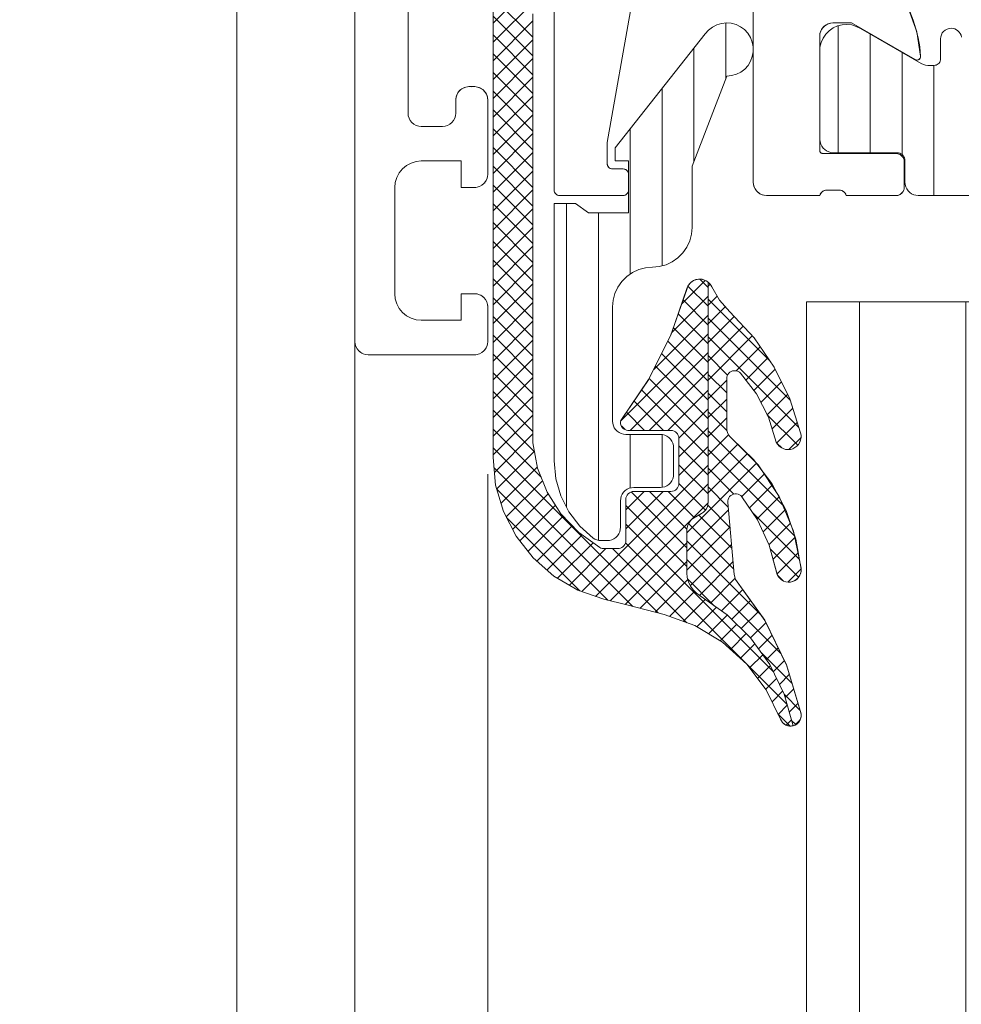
# Model space of a CAD drawing. Header units: metres. Extents: x 69 to 122.5, y -21.4 to -4.6.
# Tile 170 of 250: x 77.3224 to 77.3578, y -7.1416 to -7.1045. Entities that reach past the tile are written whole.
import ezdxf

# ---------------------------------------------------------------- set-up
doc = ezdxf.new("R2010")
doc.units = ezdxf.units.M
doc.header["$LTSCALE"] = 0.02
doc.layers.add('030_Sonnenschutzarbeiten-außen', color=7, linetype='Continuous', lineweight=5)
doc.layers.add('032_Metallarbeiten-Fenster', color=7, linetype='Continuous', lineweight=5)

msp = doc.modelspace()

# ---------------------------------------------------------------- linework, layer by layer
at = {"layer": '030_Sonnenschutzarbeiten-außen', "color": 8, "linetype": 'Continuous', "lineweight": 18, "true_color": 0x808080}
msp.add_lwpolyline([(77.262856, -6.941144), (77.330556, -6.941144), (77.330556, -9.426928), (77.262856, -9.426928)], close=True, dxfattribs=at)
at = {"layer": '030_Sonnenschutzarbeiten-außen', "color": 8, "lineweight": 18, "true_color": 0x808080}
msp.add_lwpolyline([(77.330556, -6.941144), (77.330556, -8.045367), (77.330556, -9.431144)], dxfattribs=at)
at = {"layer": '032_Metallarbeiten-Fenster', "color": 7, "lineweight": 13}
for p, q in [((77.335, -7.087662), (77.335, -8.028436)), ((77.34, -7.121662), (77.34, -8.026349))]:
    msp.add_line(p, q, dxfattribs=at)
at = {"layer": '032_Metallarbeiten-Fenster', "color": 251, "linetype": 'Continuous', "lineweight": 9, "true_color": 0x555555}
for p, q in [((77.3402, -7.104673), (77.342008, -7.102866)), ((77.3402, -7.105381), (77.341818, -7.103762)), ((77.3417, -7.105198), (77.340282, -7.10378)), ((77.3417, -7.105905), (77.3402, -7.104405)), ((77.3402, -7.106088), (77.3417, -7.104588)), ((77.348966, -7.104664), (77.348966, -7.106751)), ((77.3532, -7.109552), (77.3532, -7.104766)), ((77.3417, -7.106612), (77.3402, -7.105112)), ((77.3544, -7.109552), (77.3544, -7.105084)), ((77.3402, -7.106795), (77.3417, -7.105295)), ((77.3417, -7.10732), (77.3402, -7.10582)), ((77.347766, -7.105611), (77.347766, -7.109889)), ((77.3556, -7.10962), (77.3556, -7.105777)), ((77.3402, -7.107502), (77.3417, -7.106002)), ((77.3417, -7.108027), (77.3402, -7.106527)), ((77.3568, -7.111162), (77.3568, -7.106262)), ((77.3402, -7.108209), (77.3417, -7.106709)), ((77.3417, -7.108734), (77.3402, -7.107234)), ((77.346566, -7.107129), (77.346566, -7.113811)), ((77.3402, -7.108916), (77.3417, -7.107416)), ((77.3417, -7.109441), (77.3402, -7.107941)), ((77.3402, -7.109623), (77.3417, -7.108123)), ((77.3417, -7.110148), (77.3402, -7.108648)), ((77.3402, -7.11033), (77.3417, -7.10883)), ((77.345366, -7.108646), (77.345366, -7.114121)), ((77.3417, -7.110855), (77.3402, -7.109355)), ((77.3402, -7.111037), (77.3417, -7.109537)), ((77.3417, -7.111562), (77.3402, -7.110062)), ((77.3402, -7.111745), (77.3417, -7.110245)), ((77.3417, -7.112269), (77.3402, -7.110769)), ((77.3402, -7.112452), (77.3417, -7.110952)), ((77.3417, -7.112976), (77.3402, -7.111476)), ((77.3402, -7.113159), (77.3417, -7.111659)), ((77.342966, -7.111462), (77.342966, -7.122906)), ((77.344166, -7.111812), (77.344166, -7.12415)), ((77.3417, -7.113684), (77.3402, -7.112184)), ((77.3402, -7.113866), (77.3417, -7.112366)), ((77.3417, -7.114391), (77.3402, -7.112891)), ((77.3402, -7.114573), (77.3417, -7.113073)), ((77.3417, -7.115098), (77.3402, -7.113598)), ((77.3402, -7.11528), (77.3417, -7.11378)), ((77.3417, -7.115805), (77.3402, -7.114305)), ((77.3473, -7.115251), (77.34819, -7.114361)), ((77.3483, -7.114627), (77.347988, -7.114314)), ((77.3402, -7.115987), (77.3417, -7.114487)), ((77.3483, -7.115334), (77.34754, -7.114574)), ((77.3483, -7.11458), (77.348374, -7.114506)), ((77.3417, -7.116512), (77.3402, -7.115012)), ((77.34693, -7.116329), (77.3483, -7.114958)), ((77.3483, -7.116041), (77.347354, -7.115095)), ((77.3483, -7.115288), (77.348638, -7.11495)), ((77.3483, -7.115072), (77.350642, -7.117414)), ((77.3402, -7.116694), (77.3417, -7.115194)), ((77.3483, -7.115995), (77.348945, -7.11535)), ((77.3417, -7.117219), (77.3402, -7.115719)), ((77.346251, -7.117714), (77.3483, -7.115665)), ((77.3483, -7.116748), (77.347173, -7.115621)), ((77.3483, -7.116702), (77.349281, -7.115721)), ((77.3483, -7.115779), (77.351387, -7.118866)), ((77.3402, -7.117401), (77.3417, -7.115901)), ((77.3483, -7.117455), (77.346992, -7.116147)), ((77.3483, -7.117409), (77.349622, -7.116087)), ((77.3417, -7.117926), (77.3402, -7.116426)), ((77.3402, -7.118108), (77.3417, -7.116608)), ((77.345005, -7.119668), (77.3483, -7.116372)), ((77.3483, -7.118116), (77.349963, -7.116453)), ((77.3483, -7.116486), (77.351715, -7.119901)), ((77.3483, -7.118162), (77.346785, -7.116648)), ((77.349356, -7.117767), (77.350262, -7.116861)), ((77.3417, -7.118633), (77.3402, -7.117133)), ((77.3402, -7.118816), (77.3417, -7.117316)), ((77.345368, -7.120012), (77.3483, -7.11708)), ((77.3483, -7.118869), (77.346549, -7.117119)), ((77.3483, -7.117193), (77.349033, -7.117926)), ((77.349717, -7.118113), (77.35055, -7.11728)), ((77.3483, -7.119576), (77.346313, -7.11759)), ((77.350025, -7.118513), (77.350828, -7.117709)), ((77.3417, -7.11934), (77.3402, -7.11784)), ((77.3402, -7.119523), (77.3417, -7.118023)), ((77.346075, -7.120012), (77.3483, -7.117787)), ((77.3483, -7.120284), (77.346077, -7.118061)), ((77.3483, -7.1179), (77.349, -7.1186)), ((77.3483, -7.120991), (77.345795, -7.118485)), ((77.3483, -7.118823), (77.349, -7.118123)), ((77.350287, -7.118958), (77.351061, -7.118184)), ((77.3417, -7.120048), (77.3402, -7.118548)), ((77.3402, -7.12023), (77.3417, -7.11873)), ((77.346782, -7.120012), (77.3483, -7.118494)), ((77.3483, -7.118608), (77.349, -7.119308)), ((77.3483, -7.11953), (77.349, -7.11883)), ((77.350528, -7.119423), (77.351293, -7.118659)), ((77.346614, -7.120012), (77.345508, -7.118906)), ((77.347199, -7.120302), (77.3483, -7.119201)), ((77.35071, -7.119949), (77.351485, -7.119174)), ((77.341761, -7.120816), (77.3402, -7.119255)), ((77.3402, -7.120937), (77.3417, -7.119437)), ((77.345907, -7.120012), (77.345222, -7.119327)), ((77.3483, -7.119315), (77.349012, -7.120027)), ((77.3483, -7.120237), (77.349, -7.119537)), ((77.350527, -7.11942), (77.351675, -7.120568)), ((77.342007, -7.121768), (77.3402, -7.119962)), ((77.34517, -7.119982), (77.345034, -7.119845)), ((77.3472, -7.121008), (77.3483, -7.119908)), ((77.350884, -7.120482), (77.351655, -7.119711)), ((77.340253, -7.121591), (77.3417, -7.120144)), ((77.345366, -7.120162), (77.345366, -7.122182)), ((77.346566, -7.120167), (77.346566, -7.122156)), ((77.3483, -7.120022), (77.351149, -7.122871)), ((77.3483, -7.120944), (77.349069, -7.120176)), ((77.351341, -7.120732), (77.351798, -7.120274)), ((77.34642, -7.126889), (77.3402, -7.120669)), ((77.3483, -7.121698), (77.3472, -7.120598)), ((77.3472, -7.121715), (77.3483, -7.120615)), ((77.3483, -7.121652), (77.349417, -7.120535)), ((77.350888, -7.120488), (77.351068, -7.120669)), ((77.340339, -7.122212), (77.341757, -7.120794)), ((77.3483, -7.120729), (77.351563, -7.123992)), ((77.3483, -7.122359), (77.349777, -7.120882)), ((77.345467, -7.126643), (77.340236, -7.121412)), ((77.340499, -7.122759), (77.341868, -7.121391)), ((77.343542, -7.126081), (77.3483, -7.121322)), ((77.3483, -7.122405), (77.3472, -7.121305)), ((77.3475, -7.123866), (77.350117, -7.121249)), ((77.3483, -7.121436), (77.349271, -7.122407)), ((77.349567, -7.122506), (77.350421, -7.121652)), ((77.340693, -7.123272), (77.342061, -7.121905)), ((77.344064, -7.126265), (77.3483, -7.122029)), ((77.348198, -7.12301), (77.3472, -7.122012)), ((77.3483, -7.122143), (77.349054, -7.122897)), ((77.349854, -7.122926), (77.350719, -7.122061)), ((77.344528, -7.126411), (77.340344, -7.122227)), ((77.340933, -7.123739), (77.342271, -7.122401)), ((77.3452, -7.123008), (77.345896, -7.122312)), ((77.3452, -7.123715), (77.346603, -7.122312)), ((77.3475, -7.124433), (77.345398, -7.122331)), ((77.347502, -7.123728), (77.346086, -7.122312)), ((77.347781, -7.1233), (77.346793, -7.122312)), ((77.350141, -7.123346), (77.350964, -7.122523)), ((77.341204, -7.124175), (77.342547, -7.122833)), ((77.344606, -7.12643), (77.348298, -7.122739)), ((77.3475, -7.12514), (77.3452, -7.12284)), ((77.348283, -7.122833), (77.349121, -7.123672)), ((77.343463, -7.126053), (77.340706, -7.123296)), ((77.341514, -7.124572), (77.34284, -7.123247)), ((77.3475, -7.124573), (77.349063, -7.123009)), ((77.347947, -7.123204), (77.349189, -7.124447)), ((77.349992, -7.123128), (77.351736, -7.124872)), ((77.350369, -7.123826), (77.35121, -7.122985)), ((77.34185, -7.124943), (77.343185, -7.123609)), ((77.350743, -7.12909), (77.3452, -7.123548)), ((77.3475, -7.12528), (77.34912, -7.12366)), ((77.347557, -7.123522), (77.349257, -7.125222)), ((77.350591, -7.12431), (77.351396, -7.123505)), ((77.342228, -7.125273), (77.343551, -7.12395)), ((77.350746, -7.124863), (77.351577, -7.124032)), ((77.342626, -7.125582), (77.343965, -7.124243)), ((77.345175, -7.126569), (77.3475, -7.124244)), ((77.351267, -7.130321), (77.345188, -7.124242)), ((77.3475, -7.124172), (77.350285, -7.126957)), ((77.347625, -7.125862), (77.349177, -7.12431)), ((77.343073, -7.125842), (77.344453, -7.124462)), ((77.347494, -7.127255), (77.3447, -7.124462)), ((77.350644, -7.124487), (77.351703, -7.125546)), ((77.350898, -7.125418), (77.351693, -7.124623)), ((77.345738, -7.126713), (77.3475, -7.124951)), ((77.3475, -7.124879), (77.351052, -7.128431)), ((77.34797, -7.126225), (77.349234, -7.12496)), ((77.350922, -7.125472), (77.351129, -7.125679)), ((77.351297, -7.125726), (77.351797, -7.125225)), ((77.3463, -7.126858), (77.347534, -7.125624)), ((77.347533, -7.125618), (77.34853, -7.126616)), ((77.348386, -7.126515), (77.349319, -7.125583)), ((77.346845, -7.12702), (77.347788, -7.126077)), ((77.348802, -7.126806), (77.349602, -7.126006)), ((77.347364, -7.127208), (77.348192, -7.12638)), ((77.349189, -7.127126), (77.349898, -7.126418)), ((77.347869, -7.12741), (77.348608, -7.126671)), ((77.348311, -7.127675), (77.349023, -7.126963)), ((77.349545, -7.127478), (77.350193, -7.126829)), ((77.348753, -7.12794), (77.349379, -7.127314)), ((77.3499, -7.12783), (77.350478, -7.127251)), ((77.349139, -7.128261), (77.349735, -7.127666)), ((77.350195, -7.128242), (77.35071, -7.127727)), ((77.349512, -7.128596), (77.350057, -7.12805)), ((77.34986, -7.128955), (77.350353, -7.128462)), ((77.350293, -7.128378), (77.351464, -7.12955)), ((77.35049, -7.128654), (77.350941, -7.128203)), ((77.350749, -7.129102), (77.351173, -7.128678)), ((77.350164, -7.129358), (77.350641, -7.128881)), ((77.35098, -7.129578), (77.351362, -7.129197)), ((77.350468, -7.129761), (77.350872, -7.129357)), ((77.350705, -7.130231), (77.351103, -7.129833)), ((77.35116, -7.129953), (77.351753, -7.130546)), ((77.351194, -7.130071), (77.351521, -7.129745)), ((77.351353, -7.130619), (77.35168, -7.130293)), ((77.351385, -7.131147), (77.350928, -7.13069)), ((77.350936, -7.130707), (77.351279, -7.130364)), ((77.351237, -7.131113), (77.351438, -7.130912)), ((77.351448, -7.130948), (77.351596, -7.131096)), ((77.351568, -7.131112), (77.351761, -7.130918))]:
    msp.add_line(p, q, dxfattribs=at)
at = {"layer": '032_Metallarbeiten-Fenster', "color": 7, "linetype": 'Continuous', "lineweight": 13}
for points in [[(77.335, -6.992162), (77.335, -7.116662), (77.33501, -7.11676), (77.335038, -7.116853), (77.335084, -7.11694), (77.335146, -7.117016), (77.335222, -7.117078), (77.335309, -7.117124), (77.335402, -7.117152), (77.3355, -7.117162), (77.3395, -7.117162), (77.339598, -7.117152), (77.339691, -7.117124), (77.339778, -7.117078), (77.339854, -7.117016), (77.339916, -7.11694), (77.339962, -7.116853), (77.33999, -7.11676), (77.34, -7.116662), (77.34, -7.115362), (77.33999, -7.115264), (77.339962, -7.115171), (77.339916, -7.115084), (77.339854, -7.115008), (77.339778, -7.114946), (77.339691, -7.1149), (77.339598, -7.114872), (77.3395, -7.114862), (77.339, -7.114862), (77.339, -7.115862), (77.3375, -7.115862), (77.337305, -7.115843), (77.337117, -7.115786), (77.336944, -7.115693), (77.336793, -7.115569), (77.336669, -7.115418), (77.336576, -7.115245), (77.336519, -7.115057), (77.3365, -7.114862), (77.3365, -7.110862), (77.336519, -7.110667), (77.336576, -7.110479), (77.336669, -7.110306), (77.336793, -7.110155), (77.336944, -7.110031), (77.337117, -7.109938), (77.337305, -7.109881), (77.3375, -7.109862), (77.339, -7.109862), (77.339, -7.110862), (77.3395, -7.110862), (77.339598, -7.110852), (77.339691, -7.110824), (77.339778, -7.110778), (77.339854, -7.110716), (77.339916, -7.11064), (77.339962, -7.110553), (77.33999, -7.11046), (77.34, -7.110362), (77.34, -7.107562), (77.339988, -7.107452), (77.339952, -7.107348), (77.339894, -7.107254), (77.339816, -7.107175), (77.339723, -7.107115), (77.33962, -7.107077), (77.33951, -7.107062), (77.3394, -7.107072), (77.33929, -7.107062), (77.33918, -7.107077), (77.339077, -7.107115), (77.338984, -7.107175), (77.338906, -7.107254), (77.338848, -7.107348), (77.338812, -7.107452), (77.3388, -7.107562), (77.3388, -7.108062), (77.33879, -7.10816), (77.338762, -7.108253), (77.338716, -7.10834), (77.338654, -7.108416), (77.338578, -7.108478), (77.338491, -7.108524), (77.338398, -7.108552), (77.3383, -7.108562), (77.3375, -7.108562), (77.337402, -7.108552), (77.337309, -7.108524), (77.337222, -7.108478), (77.337146, -7.108416), (77.337084, -7.10834), (77.337038, -7.108253), (77.33701, -7.10816), (77.337, -7.108062), (77.337, -7.066262)], [(77.3425, -7.09604), (77.3425, -7.110962), (77.342504, -7.111001), (77.342515, -7.111038), (77.342534, -7.111073), (77.342559, -7.111103), (77.342589, -7.111128), (77.342623, -7.111146), (77.342661, -7.111158), (77.3427, -7.111162), (77.3451, -7.111162), (77.345139, -7.111158), (77.345177, -7.111146), (77.345211, -7.111128), (77.345241, -7.111103), (77.345266, -7.111073), (77.345285, -7.111038), (77.345296, -7.111001), (77.3453, -7.110962), (77.3453, -7.110362), (77.345296, -7.110323), (77.345285, -7.110285), (77.345266, -7.110251), (77.345241, -7.11022), (77.345211, -7.110195), (77.345177, -7.110177), (77.345139, -7.110166), (77.3451, -7.110162), (77.3447, -7.110162), (77.344661, -7.110158), (77.344623, -7.110146), (77.344589, -7.110128), (77.344559, -7.110103), (77.344534, -7.110073), (77.344515, -7.110038), (77.344504, -7.110001), (77.3445, -7.109962), (77.3445, -7.109162), (77.345412, -7.103988)], [(77.3402, -7.104167), (77.3402, -7.121036), (77.3402, -7.121036), (77.340298, -7.122072), (77.34059, -7.123071), (77.341065, -7.123997), (77.341706, -7.124817), (77.342489, -7.125502), (77.343388, -7.126026), (77.344369, -7.126373), (77.345232, -7.126583), (77.346643, -7.126946), (77.346643, -7.126946), (77.347793, -7.127364), (77.348842, -7.127994), (77.349752, -7.128812), (77.350489, -7.129789), (77.351025, -7.130889), (77.351025, -7.130889), (77.351057, -7.130955), (77.351101, -7.131014), (77.351154, -7.131065), (77.351216, -7.131104), (77.351285, -7.131132), (77.351357, -7.131147), (77.35143, -7.131148), (77.351503, -7.131136), (77.351503, -7.131136), (77.351158, -7.129946), (77.350617, -7.128832), (77.349896, -7.127825), (77.349015, -7.126954), (77.347999, -7.126245), (77.347999, -7.126245), (77.347857, -7.126145), (77.347734, -7.126022), (77.347634, -7.125879), (77.34756, -7.125721), (77.347515, -7.125553), (77.3475, -7.12538), (77.3475, -7.12375), (77.3475, -7.12375), (77.347508, -7.123664), (77.34753, -7.123579), (77.347567, -7.1235), (77.347617, -7.123429), (77.347679, -7.123367), (77.34775, -7.123317), (77.34805, -7.123144), (77.34805, -7.123144), (77.348121, -7.123094), (77.348183, -7.123033), (77.348233, -7.122961), (77.34827, -7.122882), (77.348292, -7.122798), (77.3483, -7.122711), (77.3483, -7.114428), (77.3483, -7.114428), (77.348219, -7.114373), (77.348129, -7.114335), (77.348033, -7.114315), (77.347935, -7.114314), (77.347839, -7.114332), (77.347748, -7.114369), (77.347666, -7.114422), (77.347596, -7.114491), (77.347541, -7.114572), (77.347502, -7.114662), (77.347502, -7.114662), (77.346896, -7.116427), (77.34606, -7.118097), (77.345009, -7.11964), (77.345009, -7.11964), (77.345001, -7.119697), (77.345004, -7.119755), (77.345018, -7.119811), (77.345042, -7.119864), (77.345076, -7.119911), (77.345118, -7.11995), (77.345167, -7.119981), (77.345221, -7.120002), (77.345278, -7.120012), (77.345336, -7.120012), (77.3469, -7.120012), (77.3469, -7.120012), (77.346959, -7.120017), (77.347015, -7.120035), (77.347067, -7.120062), (77.347112, -7.1201), (77.347149, -7.120145), (77.347177, -7.120197), (77.347194, -7.120253), (77.3472, -7.120312), (77.3472, -7.122012), (77.3472, -7.122012), (77.347194, -7.12207), (77.347177, -7.122127), (77.347149, -7.122178), (77.347112, -7.122224), (77.347067, -7.122261), (77.347015, -7.122289), (77.346959, -7.122306), (77.3469, -7.122312), (77.3455, -7.122312), (77.3455, -7.122312), (77.345442, -7.122317), (77.345385, -7.122335), (77.345333, -7.122362), (77.345288, -7.1224), (77.345251, -7.122445), (77.345223, -7.122497), (77.345206, -7.122553), (77.3452, -7.122612), (77.3452, -7.124162), (77.3452, -7.124162), (77.345195, -7.124214), (77.345182, -7.124264), (77.34516, -7.124312), (77.34513, -7.124355), (77.345093, -7.124392), (77.34505, -7.124422), (77.345003, -7.124444), (77.344952, -7.124457), (77.3449, -7.124462), (77.344366, -7.124462), (77.344366, -7.124462), (77.344314, -7.124457), (77.344264, -7.124444), (77.344217, -7.124422), (77.344217, -7.124422), (77.343425, -7.123861), (77.342755, -7.123159), (77.342233, -7.122341), (77.341877, -7.121439), (77.3417, -7.120485), (77.3417, -7.104323)], [(77.35, -7.104162), (77.35, -7.110662), (77.35001, -7.110759), (77.350038, -7.110853), (77.350084, -7.110939), (77.350146, -7.111015), (77.350222, -7.111077), (77.350309, -7.111124), (77.350402, -7.111152), (77.3505, -7.111162), (77.3525, -7.111162), (77.352516, -7.111121), (77.352538, -7.111082), (77.352565, -7.111048), (77.352598, -7.111019), (77.352635, -7.110995), (77.352675, -7.110977), (77.352718, -7.110966), (77.352762, -7.110962), (77.353227, -7.110962), (77.353272, -7.110964), (77.353316, -7.110975), (77.353358, -7.110992), (77.353397, -7.111016), (77.353432, -7.111045), (77.353461, -7.11108), (77.353484, -7.111119), (77.3535, -7.111162), (77.35538, -7.111162), (77.355439, -7.111156), (77.355495, -7.111139), (77.355547, -7.111111), (77.355592, -7.111074), (77.355629, -7.111028), (77.355657, -7.110977), (77.355674, -7.11092), (77.35568, -7.110862), (77.35568, -7.109882), (77.355674, -7.109823), (77.355657, -7.109767), (77.355629, -7.109715), (77.355592, -7.10967), (77.355547, -7.109632), (77.355495, -7.109605), (77.355439, -7.109588), (77.35538, -7.109582), (77.35262, -7.109582), (77.352597, -7.109579), (77.352574, -7.109573), (77.352553, -7.109562), (77.352535, -7.109547), (77.35252, -7.109528), (77.352509, -7.109508), (77.352502, -7.109485), (77.3525, -7.109462), (77.3525, -7.105162), (77.35251, -7.105064), (77.352538, -7.10497), (77.352584, -7.104884), (77.352646, -7.104808), (77.352722, -7.104746), (77.352809, -7.1047), (77.352902, -7.104671), (77.353, -7.104662), (77.3537, -7.104662), (77.356093, -7.106043), (77.356127, -7.106057), (77.356164, -7.106062), (77.356201, -7.106056), (77.356235, -7.106041), (77.356263, -7.106017), (77.356285, -7.105987), (77.356297, -7.105952), (77.3563, -7.105915), (77.356265, -7.105568), (77.356206, -7.105225), (77.356124, -7.104887), (77.356018, -7.104556), (77.35589, -7.104232)]]:
    msp.add_lwpolyline(points, dxfattribs=at)
at = {"layer": '032_Metallarbeiten-Fenster', "color": 7, "lineweight": 13}
for points in [[(77.3425, -7.09604), (77.3425, -7.110962), (77.3425, -7.110962), (77.342503, -7.110996), (77.342512, -7.11103), (77.342527, -7.111062), (77.342547, -7.11109), (77.342571, -7.111115), (77.3426, -7.111135), (77.342632, -7.11115), (77.342665, -7.111159), (77.3427, -7.111162), (77.3451, -7.111162), (77.3451, -7.111162), (77.345135, -7.111159), (77.345168, -7.11115), (77.3452, -7.111135), (77.345229, -7.111115), (77.345253, -7.11109), (77.345273, -7.111062), (77.345288, -7.11103), (77.345297, -7.110996), (77.3453, -7.110962), (77.3453, -7.110362), (77.3453, -7.110362), (77.345297, -7.110327), (77.345288, -7.110293), (77.345273, -7.110262), (77.345253, -7.110233), (77.345229, -7.110209), (77.3452, -7.110189), (77.345168, -7.110174), (77.345135, -7.110165), (77.3451, -7.110162), (77.3447, -7.110162), (77.3447, -7.110162), (77.344665, -7.110159), (77.344632, -7.11015), (77.3446, -7.110135), (77.344571, -7.110115), (77.344547, -7.11009), (77.344527, -7.110062), (77.344512, -7.11003), (77.344503, -7.109996), (77.3445, -7.109962), (77.3445, -7.109162), (77.345412, -7.103988)], [(77.3417, -7.104323), (77.3417, -7.120485), (77.3417, -7.120485), (77.341877, -7.121439), (77.342233, -7.122341), (77.342755, -7.123159), (77.343425, -7.123861), (77.344217, -7.124422), (77.344217, -7.124422), (77.344264, -7.124444), (77.344314, -7.124457), (77.344366, -7.124462), (77.3449, -7.124462), (77.3449, -7.124462), (77.344952, -7.124457), (77.345003, -7.124444), (77.34505, -7.124422), (77.345093, -7.124392), (77.34513, -7.124355), (77.34516, -7.124312), (77.345182, -7.124264), (77.345195, -7.124214), (77.3452, -7.124162), (77.3452, -7.122612), (77.3452, -7.122612), (77.345206, -7.122553), (77.345223, -7.122497), (77.345251, -7.122445), (77.345288, -7.1224), (77.345333, -7.122362), (77.345385, -7.122335), (77.345442, -7.122317), (77.3455, -7.122312), (77.3469, -7.122312), (77.3469, -7.122312), (77.346959, -7.122306), (77.347015, -7.122289), (77.347067, -7.122261), (77.347112, -7.122224), (77.347149, -7.122178), (77.347177, -7.122127), (77.347194, -7.12207), (77.3472, -7.122012), (77.3472, -7.120312), (77.3472, -7.120312), (77.347194, -7.120253), (77.347177, -7.120197), (77.347149, -7.120145), (77.347112, -7.1201), (77.347067, -7.120062), (77.347015, -7.120035), (77.346959, -7.120017), (77.3469, -7.120012), (77.345336, -7.120012), (77.345336, -7.120012), (77.345278, -7.120012), (77.345221, -7.120002), (77.345167, -7.119981), (77.345118, -7.11995), (77.345076, -7.119911), (77.345042, -7.119864), (77.345018, -7.119811), (77.345004, -7.119755), (77.345001, -7.119697), (77.345009, -7.11964), (77.345009, -7.11964), (77.346053, -7.118108), (77.346885, -7.116452), (77.347492, -7.1147), (77.347492, -7.1147), (77.347522, -7.11461), (77.347569, -7.114527), (77.34763, -7.114454), (77.347705, -7.114394), (77.347789, -7.114349), (77.347881, -7.114322), (77.347976, -7.114312), (77.348071, -7.11432), (77.348163, -7.114347), (77.348248, -7.11439), (77.348323, -7.114448), (77.348386, -7.11452), (77.348434, -7.114603), (77.348434, -7.114603), (77.348731, -7.115109), (77.34912, -7.115548), (77.34912, -7.115548), (77.350031, -7.116526), (77.350788, -7.117627), (77.351375, -7.118828), (77.351779, -7.120102), (77.351779, -7.120102), (77.351797, -7.120191), (77.351799, -7.120283), (77.351783, -7.120373), (77.351751, -7.120459), (77.351703, -7.120538), (77.351641, -7.120606), (77.351568, -7.120661), (77.351486, -7.120702), (77.351486, -7.120702), (77.351398, -7.120727), (77.351307, -7.120735), (77.351215, -7.120725), (77.351128, -7.120699), (77.351046, -7.120657), (77.350974, -7.120601), (77.350913, -7.120532), (77.350867, -7.120453), (77.350867, -7.120453), (77.350575, -7.119512), (77.350121, -7.118638), (77.349521, -7.117858), (77.349521, -7.117858), (77.34948, -7.11782), (77.349433, -7.117792), (77.349381, -7.117772), (77.349327, -7.117762), (77.349271, -7.117762), (77.349217, -7.117772), (77.349166, -7.117792), (77.349119, -7.117822), (77.349078, -7.117859), (77.349045, -7.117903), (77.34902, -7.117953), (77.349005, -7.118006), (77.349, -7.118061), (77.349, -7.119923), (77.349008, -7.120011), (77.349031, -7.120096), (77.349069, -7.120176), (77.34912, -7.120247), (77.349183, -7.120309), (77.349183, -7.120309), (77.350187, -7.121314), (77.350976, -7.122496), (77.351519, -7.123809), (77.351796, -7.125202), (77.351796, -7.125202), (77.351799, -7.125292), (77.351785, -7.125381), (77.351754, -7.125466), (77.351707, -7.125542), (77.351646, -7.125609), (77.351573, -7.125662), (77.351492, -7.125701), (77.351405, -7.125723), (77.351405, -7.125723), (77.351315, -7.125728), (77.351226, -7.125715), (77.35114, -7.125686), (77.351063, -7.12564), (77.350995, -7.125581), (77.35094, -7.125509), (77.3509, -7.125428), (77.350877, -7.125342), (77.350877, -7.125342), (77.350601, -7.124329), (77.350161, -7.123376), (77.34957, -7.122509), (77.34957, -7.122509), (77.349529, -7.122467), (77.349481, -7.122434), (77.349426, -7.122411), (77.349369, -7.122399), (77.34931, -7.122399), (77.349253, -7.12241), (77.349198, -7.122432), (77.349149, -7.122464), (77.349107, -7.122505), (77.349074, -7.122554), (77.349051, -7.122608), (77.349039, -7.122665), (77.349038, -7.122724), (77.349276, -7.125441), (77.349334, -7.125633), (77.349334, -7.125633), (77.350431, -7.127157), (77.351256, -7.128844), (77.351786, -7.130645), (77.351786, -7.130645), (77.351799, -7.13072), (77.351797, -7.130796), (77.351781, -7.130871), (77.351751, -7.13094), (77.351709, -7.131003), (77.351655, -7.131057), (77.351592, -7.1311), (77.351522, -7.13113), (77.351522, -7.13113), (77.351448, -7.131146), (77.351372, -7.131148), (77.351297, -7.131135), (77.351225, -7.131109), (77.351161, -7.131069), (77.351104, -7.131018), (77.351059, -7.130957), (77.351025, -7.130889), (77.351025, -7.130889), (77.350489, -7.129789), (77.349752, -7.128812), (77.348842, -7.127994), (77.347793, -7.127364), (77.346643, -7.126946), (77.345232, -7.126583), (77.344369, -7.126373), (77.344369, -7.126373), (77.343388, -7.126026), (77.342489, -7.125502), (77.341706, -7.124817), (77.341065, -7.123997), (77.34059, -7.123071), (77.340298, -7.122072), (77.3402, -7.121036), (77.3402, -7.104167)], [(77.35, -7.104162), (77.35, -7.110662), (77.35, -7.110662), (77.350008, -7.110749), (77.35003, -7.110833), (77.350067, -7.110912), (77.350117, -7.110983), (77.350179, -7.111045), (77.35025, -7.111095), (77.350329, -7.111132), (77.350413, -7.111154), (77.3505, -7.111162), (77.3525, -7.111162), (77.352519, -7.111114), (77.352547, -7.11107), (77.352583, -7.111032), (77.352624, -7.111001), (77.352671, -7.110979), (77.352721, -7.110965), (77.352773, -7.110962), (77.353227, -7.110962), (77.353227, -7.110962), (77.353279, -7.110965), (77.353329, -7.110979), (77.353376, -7.111001), (77.353417, -7.111032), (77.353453, -7.11107), (77.353481, -7.111114), (77.3535, -7.111162), (77.35538, -7.111162), (77.35538, -7.111162), (77.355432, -7.111157), (77.355483, -7.111144), (77.35553, -7.111122), (77.355573, -7.111092), (77.35561, -7.111055), (77.35564, -7.111012), (77.355662, -7.110964), (77.355675, -7.110914), (77.35568, -7.110862), (77.35568, -7.109882), (77.35568, -7.109882), (77.355675, -7.10983), (77.355662, -7.109779), (77.35564, -7.109732), (77.35561, -7.109689), (77.355573, -7.109652), (77.35553, -7.109622), (77.355483, -7.1096), (77.355432, -7.109586), (77.35538, -7.109582), (77.35262, -7.109582), (77.35262, -7.109582), (77.352599, -7.10958), (77.352579, -7.109574), (77.35256, -7.109566), (77.352543, -7.109554), (77.352528, -7.109539), (77.352516, -7.109522), (77.352507, -7.109503), (77.352502, -7.109483), (77.3525, -7.109462), (77.3525, -7.105162), (77.3525, -7.105162), (77.352508, -7.105075), (77.35253, -7.104991), (77.352567, -7.104912), (77.352617, -7.10484), (77.352679, -7.104779), (77.35275, -7.104729), (77.352829, -7.104692), (77.352913, -7.104669), (77.353, -7.104662), (77.3537, -7.104662), (77.356093, -7.106043), (77.356093, -7.106043), (77.356117, -7.106054), (77.356144, -7.106061), (77.356171, -7.106061), (77.356198, -7.106057), (77.356223, -7.106047), (77.356246, -7.106033), (77.356266, -7.106015), (77.356281, -7.105993), (77.356293, -7.105968), (77.356299, -7.105942), (77.3563, -7.105915), (77.3563, -7.105915), (77.356154, -7.104999), (77.355842, -7.104127)], [(77.357842, -7.105192), (77.357824, -7.105125), (77.357795, -7.105062), (77.357755, -7.105005), (77.357706, -7.104955), (77.357649, -7.104916), (77.357586, -7.104886), (77.357519, -7.104868), (77.357449, -7.104862), (77.357449, -7.104862), (77.357371, -7.10487), (77.357296, -7.104892), (77.357227, -7.104929), (77.357167, -7.104979), (77.357117, -7.105039), (77.35708, -7.105109), (77.357058, -7.105183), (77.35705, -7.105261), (77.35705, -7.106012), (77.35705, -7.106012), (77.357046, -7.106055), (77.357035, -7.106097), (77.357017, -7.106137), (77.356992, -7.106172), (77.356961, -7.106203), (77.356925, -7.106228), (77.356886, -7.106247), (77.356843, -7.106258), (77.3568, -7.106262), (77.356574, -7.106262), (77.356574, -7.106262), (77.356487, -7.106254), (77.356403, -7.106232), (77.356324, -7.106195), (77.35404, -7.104876), (77.35404, -7.104876), (77.353879, -7.104792), (77.353706, -7.104739), (77.353526, -7.104718), (77.353345, -7.10473), (77.353169, -7.104774), (77.353004, -7.104849), (77.352855, -7.104953), (77.352727, -7.105082), (77.352625, -7.105233), (77.352552, -7.105399), (77.35251, -7.105575), (77.35251, -7.109052), (77.35251, -7.109052), (77.352518, -7.109139), (77.35254, -7.109223), (77.352577, -7.109302), (77.352627, -7.109373), (77.352689, -7.109435), (77.35276, -7.109485), (77.352839, -7.109522), (77.352923, -7.109544), (77.35301, -7.109552), (77.35541, -7.109551), (77.35541, -7.109551), (77.355462, -7.109556), (77.355513, -7.109569), (77.35556, -7.109592), (77.355603, -7.109622), (77.35564, -7.109659), (77.35567, -7.109701), (77.355692, -7.109749), (77.355705, -7.109799), (77.35571, -7.109851), (77.35571, -7.110662), (77.35571, -7.110662), (77.355718, -7.110749), (77.35574, -7.110833), (77.355777, -7.110912), (77.355827, -7.110983), (77.355889, -7.111045), (77.35596, -7.111095), (77.356039, -7.111132), (77.356123, -7.111154), (77.35621, -7.111162), (77.39879, -7.111162)], [(77.351503, -7.131136), (77.351158, -7.129946), (77.350617, -7.128832), (77.349896, -7.127825), (77.349015, -7.126954), (77.347999, -7.126245), (77.347999, -7.126245), (77.347857, -7.126145), (77.347734, -7.126022), (77.347634, -7.125879), (77.34756, -7.125721), (77.347515, -7.125553), (77.3475, -7.12538), (77.3475, -7.12375), (77.3475, -7.12375), (77.347508, -7.123664), (77.34753, -7.123579), (77.347567, -7.1235), (77.347617, -7.123429), (77.347679, -7.123367), (77.34775, -7.123317), (77.34805, -7.123144), (77.34805, -7.123144), (77.348121, -7.123094), (77.348183, -7.123033), (77.348233, -7.122961), (77.34827, -7.122882), (77.348292, -7.122798), (77.3483, -7.122711), (77.3483, -7.114428)]]:
    msp.add_lwpolyline(points, dxfattribs=at)
msp.add_lwpolyline([(77.3425, -7.111462), (77.3433, -7.111462), (77.3438, -7.111812), (77.3453, -7.111812), (77.3453, -7.109862), (77.3448, -7.109862), (77.3448, -7.109362), (77.348191, -7.105074), (77.348191, -7.105074), (77.348313, -7.104935), (77.348459, -7.10482), (77.348624, -7.104735), (77.348801, -7.104682), (77.348986, -7.104662), (77.349171, -7.104676), (77.349349, -7.104725), (77.349516, -7.104805), (77.349666, -7.104915), (77.349792, -7.105051), (77.349891, -7.105208), (77.349891, -7.105208), (77.349959, -7.10538), (77.349995, -7.105562), (77.349996, -7.105747), (77.349963, -7.10593), (77.349897, -7.106103), (77.349801, -7.106261), (77.349676, -7.106398), (77.349529, -7.106511), (77.349363, -7.106594), (77.349185, -7.106645), (77.349, -7.106662), (77.3477, -7.110062), (77.3477, -7.112362), (77.3477, -7.112362), (77.347677, -7.112622), (77.34761, -7.112875), (77.347499, -7.113112), (77.347349, -7.113326), (77.347164, -7.113511), (77.34695, -7.113661), (77.346713, -7.113771), (77.346461, -7.113839), (77.3462, -7.113862), (77.3462, -7.113862), (77.345939, -7.113884), (77.345687, -7.113952), (77.34545, -7.114062), (77.345236, -7.114212), (77.345051, -7.114397), (77.344901, -7.114612), (77.34479, -7.114849), (77.344723, -7.115101), (77.3447, -7.115362), (77.3447, -7.119662), (77.3447, -7.119662), (77.344708, -7.119749), (77.34473, -7.119833), (77.344767, -7.119912), (77.344817, -7.119983), (77.344879, -7.120045), (77.34495, -7.120095), (77.345029, -7.120132), (77.345113, -7.120154), (77.3452, -7.120162), (77.3465, -7.120162), (77.3465, -7.120162), (77.346587, -7.120169), (77.346671, -7.120192), (77.34675, -7.120229), (77.346821, -7.120279), (77.346883, -7.12034), (77.346933, -7.120412), (77.34697, -7.120491), (77.346992, -7.120575), (77.347, -7.120662), (77.347, -7.121662), (77.347, -7.121662), (77.346992, -7.121749), (77.34697, -7.121833), (77.346933, -7.121912), (77.346883, -7.121983), (77.346821, -7.122045), (77.34675, -7.122095), (77.346671, -7.122132), (77.346587, -7.122154), (77.3465, -7.122162), (77.3455, -7.122162), (77.3455, -7.122162), (77.345413, -7.122169), (77.345329, -7.122192), (77.34525, -7.122229), (77.345179, -7.122279), (77.345117, -7.12234), (77.345067, -7.122412), (77.34503, -7.122491), (77.345008, -7.122575), (77.345, -7.122662), (77.345, -7.123662), (77.345, -7.123662), (77.344992, -7.123749), (77.34497, -7.123833), (77.344933, -7.123912), (77.344883, -7.123983), (77.344821, -7.124045), (77.34475, -7.124095), (77.344671, -7.124132), (77.344587, -7.124154), (77.3445, -7.124162), (77.344267, -7.124162), (77.344267, -7.124162), (77.344188, -7.124155), (77.344111, -7.124137), (77.344039, -7.124106), (77.343971, -7.124065), (77.343971, -7.124065), (77.343467, -7.123617), (77.343055, -7.123083), (77.342751, -7.122481), (77.342563, -7.121833), (77.3425, -7.121162)], close=True, dxfattribs=at)
at = {"layer": '032_Metallarbeiten-Fenster', "color": 7, "linetype": 'Continuous', "lineweight": 13}
for points in [[(77.338812, -7.107452), (77.338848, -7.107348), (77.338848, -7.107348), (77.338827, -7.107399)], [(77.338848, -7.107348), (77.338906, -7.107254), (77.338906, -7.107254), (77.338875, -7.107299)], [(77.338906, -7.107254), (77.338984, -7.107175), (77.338984, -7.107175), (77.338943, -7.107212)], [(77.338984, -7.107175), (77.339077, -7.107115), (77.339077, -7.107115), (77.339029, -7.107142)], [(77.339077, -7.107115), (77.33918, -7.107077), (77.33918, -7.107077), (77.339127, -7.107093)], [(77.33918, -7.107077), (77.33929, -7.107062), (77.33929, -7.107062), (77.339235, -7.107066)], [(77.33929, -7.107062), (77.3394, -7.107072), (77.33951, -7.107062), (77.33951, -7.107062), (77.3395, -7.107062), (77.3393, -7.107062), (77.3393, -7.107062)], [(77.33951, -7.107062), (77.33962, -7.107077), (77.33962, -7.107077), (77.339565, -7.107066)], [(77.33962, -7.107077), (77.339723, -7.107115), (77.339723, -7.107115), (77.339673, -7.107093)], [(77.339723, -7.107115), (77.339816, -7.107175), (77.339816, -7.107175), (77.339771, -7.107142)], [(77.339816, -7.107175), (77.339894, -7.107254), (77.339894, -7.107254), (77.339857, -7.107212)], [(77.339894, -7.107254), (77.339952, -7.107348), (77.339952, -7.107348), (77.339925, -7.107299)], [(77.339952, -7.107348), (77.339988, -7.107452), (77.339988, -7.107452), (77.339973, -7.107399)], [(77.3388, -7.107562), (77.338812, -7.107452), (77.338812, -7.107452), (77.338803, -7.107507)], [(77.339988, -7.107452), (77.34, -7.107562), (77.34, -7.107562), (77.339997, -7.107507)], [(77.339916, -7.11064), (77.339854, -7.110715), (77.339854, -7.110715), (77.339887, -7.110679)], [(77.339962, -7.110553), (77.339916, -7.11064), (77.339916, -7.11064), (77.339941, -7.110598)], [(77.33999, -7.110459), (77.339962, -7.110553), (77.339962, -7.110553)], [(77.34, -7.110362), (77.33999, -7.110459), (77.33999, -7.110459)], [(77.339598, -7.110852), (77.3395, -7.110862), (77.3395, -7.110862), (77.339549, -7.11086)], [(77.339691, -7.110824), (77.339598, -7.110852), (77.339598, -7.110852), (77.339645, -7.11084)], [(77.339778, -7.110778), (77.339691, -7.110824), (77.339691, -7.110824)], [(77.339854, -7.110715), (77.339778, -7.110778), (77.339778, -7.110778)], [(77.349038, -7.122724), (77.349039, -7.122665), (77.349051, -7.122608), (77.349074, -7.122554), (77.349107, -7.122505), (77.349149, -7.122464), (77.349198, -7.122432), (77.349253, -7.12241), (77.34931, -7.122399), (77.349369, -7.122399), (77.349426, -7.122411), (77.349481, -7.122434), (77.349529, -7.122467), (77.34957, -7.122509), (77.34957, -7.122509), (77.350163, -7.123379), (77.350603, -7.124336), (77.350879, -7.125353), (77.350879, -7.125353), (77.350904, -7.125437), (77.350944, -7.125514), (77.350997, -7.125583), (77.351063, -7.12564), (77.351138, -7.125685), (77.351221, -7.125714), (77.351307, -7.125727), (77.351394, -7.125724), (77.351394, -7.125724), (77.351479, -7.125705), (77.351559, -7.12567), (77.351631, -7.125621), (77.351693, -7.12556), (77.351742, -7.125488), (77.351777, -7.125407), (77.351796, -7.125322), (77.351799, -7.125235), (77.351799, -7.125235), (77.351603, -7.124108), (77.351232, -7.123026), (77.350695, -7.122016), (77.350006, -7.121103), (77.349183, -7.120309), (77.349183, -7.120309), (77.34912, -7.120247), (77.349069, -7.120176), (77.349031, -7.120096), (77.349008, -7.120011), (77.349, -7.119923), (77.349, -7.118061), (77.349, -7.118061), (77.349005, -7.118006), (77.34902, -7.117953), (77.349045, -7.117903), (77.349078, -7.117859), (77.349119, -7.117822), (77.349166, -7.117792), (77.349217, -7.117772), (77.349271, -7.117762), (77.349327, -7.117762), (77.349381, -7.117772), (77.349433, -7.117792), (77.34948, -7.11782), (77.349521, -7.117858), (77.349521, -7.117858), (77.350121, -7.118638), (77.350575, -7.119512), (77.350867, -7.120453), (77.350867, -7.120453), (77.350913, -7.120532), (77.350974, -7.120601), (77.351046, -7.120657), (77.351128, -7.120699), (77.351215, -7.120725), (77.351307, -7.120735), (77.351398, -7.120727), (77.351486, -7.120702), (77.351486, -7.120702), (77.351568, -7.120661), (77.351641, -7.120606), (77.351703, -7.120538), (77.351751, -7.120459), (77.351783, -7.120373), (77.351799, -7.120283), (77.351797, -7.120191), (77.351779, -7.120102), (77.351779, -7.120102), (77.351375, -7.118828), (77.350788, -7.117627), (77.350031, -7.116526), (77.34912, -7.115548), (77.34912, -7.115548), (77.348731, -7.115109), (77.348434, -7.114603), (77.348434, -7.114603), (77.348398, -7.114538), (77.348353, -7.114479), (77.3483, -7.114428), (77.3483, -7.122711), (77.3483, -7.122711), (77.348292, -7.122798), (77.34827, -7.122882), (77.348233, -7.122961), (77.348183, -7.123033), (77.348121, -7.123094), (77.34805, -7.123144), (77.34775, -7.123317), (77.34775, -7.123317), (77.347679, -7.123367), (77.347617, -7.123429), (77.347567, -7.1235), (77.34753, -7.123579), (77.347508, -7.123664), (77.3475, -7.12375), (77.3475, -7.12538), (77.3475, -7.12538), (77.347515, -7.125553), (77.34756, -7.125721), (77.347634, -7.125879), (77.347734, -7.126022), (77.347857, -7.126145), (77.347999, -7.126245), (77.347999, -7.126245), (77.349015, -7.126954), (77.349896, -7.127825), (77.350617, -7.128832), (77.351158, -7.129946), (77.351503, -7.131136), (77.351503, -7.131136), (77.35157, -7.131111), (77.351633, -7.131074), (77.351688, -7.131027), (77.351733, -7.13097), (77.351767, -7.130907), (77.35179, -7.130838), (77.3518, -7.130766), (77.351796, -7.130694), (77.351796, -7.130694), (77.351268, -7.128875), (77.35044, -7.127172), (77.349334, -7.125633), (77.349276, -7.125441)], [(77.3395, -7.114862), (77.339598, -7.114872), (77.339598, -7.114872), (77.339549, -7.114864)], [(77.339598, -7.114872), (77.339691, -7.1149), (77.339691, -7.1149)], [(77.339691, -7.1149), (77.339778, -7.114946), (77.339778, -7.114946), (77.339736, -7.114921)], [(77.339778, -7.114946), (77.339854, -7.115008), (77.339854, -7.115008), (77.339817, -7.114975)], [(77.339854, -7.115008), (77.339916, -7.115084), (77.339916, -7.115084)], [(77.339916, -7.115084), (77.339962, -7.115171), (77.339962, -7.115171)], [(77.339962, -7.115171), (77.33999, -7.115264), (77.33999, -7.115264), (77.339978, -7.115217)], [(77.33999, -7.115264), (77.34, -7.115362), (77.34, -7.115362), (77.339998, -7.115313)], [(77.33501, -7.116759), (77.335, -7.116662), (77.335, -7.116662)], [(77.335038, -7.116853), (77.33501, -7.116759), (77.33501, -7.116759), (77.335022, -7.116807)], [(77.335084, -7.11694), (77.335038, -7.116853), (77.335038, -7.116853)], [(77.335146, -7.117016), (77.335084, -7.11694), (77.335084, -7.11694)], [(77.339916, -7.11694), (77.339854, -7.117015), (77.339854, -7.117015), (77.339887, -7.116979)], [(77.339962, -7.116853), (77.339916, -7.11694), (77.339916, -7.11694), (77.339941, -7.116898)], [(77.33999, -7.116759), (77.339962, -7.116853), (77.339962, -7.116853)], [(77.34, -7.116662), (77.33999, -7.116759), (77.33999, -7.116759)], [(77.335222, -7.117078), (77.335146, -7.117016), (77.335146, -7.117016), (77.335183, -7.117048)], [(77.335309, -7.117124), (77.335222, -7.117078), (77.335222, -7.117078), (77.335264, -7.117103)], [(77.335402, -7.117152), (77.335309, -7.117124), (77.335309, -7.117124)], [(77.3355, -7.117162), (77.335402, -7.117152), (77.335402, -7.117152)], [(77.339598, -7.117152), (77.3395, -7.117162), (77.3395, -7.117162), (77.339549, -7.11716)], [(77.339691, -7.117124), (77.339598, -7.117152), (77.339598, -7.117152), (77.339645, -7.11714)], [(77.339778, -7.117078), (77.339691, -7.117124), (77.339691, -7.117124)], [(77.339854, -7.117015), (77.339778, -7.117078), (77.339778, -7.117078)]]:
    msp.add_lwpolyline(points, close=True, dxfattribs=at)
at = {"layer": '032_Metallarbeiten-Fenster', "color": 7, "linetype": 'Continuous', "lineweight": 18}
msp.add_lwpolyline([(77.358, -7.115162), (77.358, -8.026349), (77.352, -8.026349), (77.352, -7.115162)], close=True, dxfattribs=at)
at = {"layer": '032_Metallarbeiten-Fenster', "lineweight": 18}
msp.add_lwpolyline([(77.39, -7.115162), (77.39, -8.026349), (77.354, -8.026349), (77.354, -7.115162)], close=True, dxfattribs=at)

doc.saveas('drawing.dxf')
